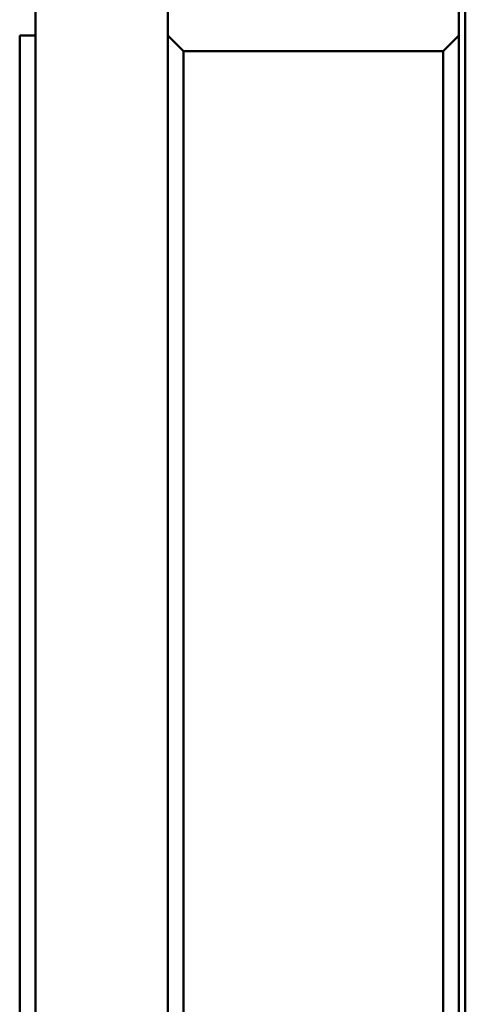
# Model space of a CAD drawing. Header units: millimetres. Extents: x 857 to 3150, y 927 to 1922.
# Tile 2 of 22: x 857 to 998, y 1424 to 1737. Entities that reach past the tile are written whole.
import ezdxf

# ---------------------------------------------------------------- set-up
doc = ezdxf.new("R2010")
doc.units = ezdxf.units.MM
doc.header["$LTSCALE"] = 6.666667
doc.layers.add('Visible (ISO)', color=7, linetype='Continuous', lineweight=50)

msp = doc.modelspace()

# ---------------------------------------------------------------- linework, layer by layer
at = {"layer": 'Visible (ISO)'}
for p, q in [((861.55, 927.32), (861.55, 1787.32)), ((903.55, 927.32), (903.55, 1787.32)), ((996.05, 931.32), (996.05, 1783.32)), ((998.05, 929.32), (998.05, 1785.32)), ((856.55, 982.32), (856.55, 1732.32)), ((856.55, 1732.32), (861.55, 1732.32)), ((908.55, 1727.32), (903.55, 1732.32)), ((991.05, 1727.32), (996.05, 1732.32)), ((908.55, 987.32), (908.55, 1727.32)), ((908.55, 1727.32), (991.05, 1727.32)), ((991.05, 987.32), (991.05, 1727.32))]:
    msp.add_line(p, q, dxfattribs=at)

doc.saveas('drawing.dxf')
